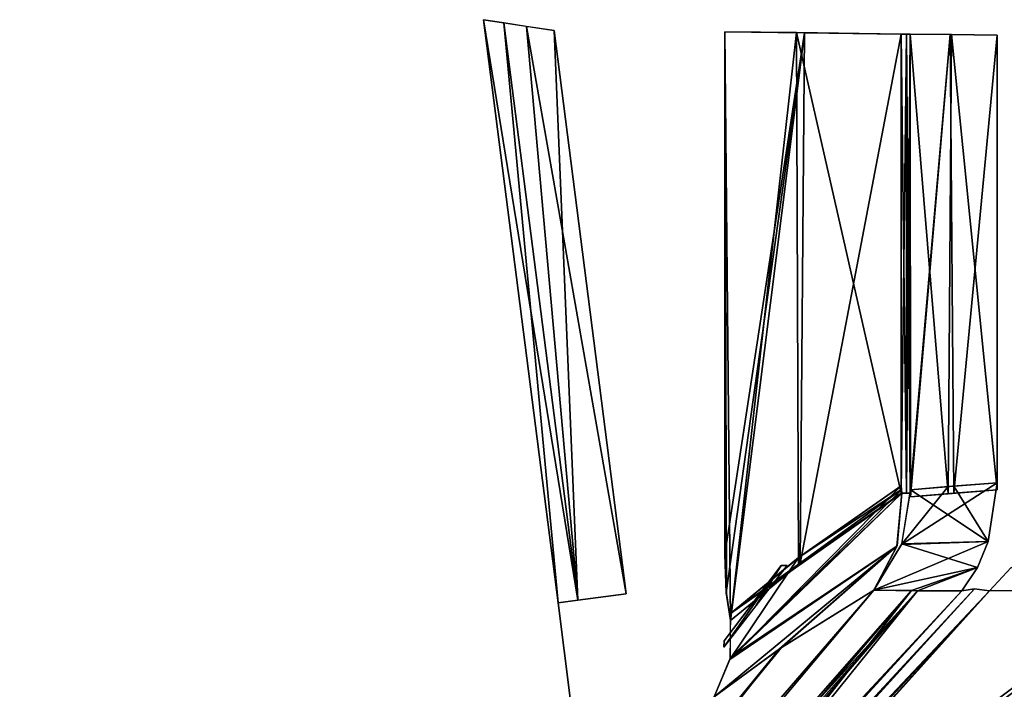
# Model space of a CAD drawing. Header units: millimetres. Extents: x -20 to 20, y -19.6 to 34.
# Tile 2 of 53: x -14.9 to -8, y -11.9 to -7.2. Entities that reach past the tile are written whole.
import ezdxf

# ---------------------------------------------------------------- set-up
doc = ezdxf.new("R2010")
doc.units = ezdxf.units.MM
doc.header["$LTSCALE"] = 101.851852
for name, color, linetype in [('258', 7, 'CONTINUOUS'), ('259', 7, 'CONTINUOUS'), ('260', 7, 'CONTINUOUS'), ('267', 7, 'CONTINUOUS'), ('274', 7, 'CONTINUOUS'), ('280', 7, 'CONTINUOUS'), ('281', 7, 'CONTINUOUS'), ('282', 7, 'CONTINUOUS'), ('283', 7, 'CONTINUOUS'), ('338', 7, 'CONTINUOUS'), ('339', 7, 'CONTINUOUS'), ('340', 7, 'CONTINUOUS'), ('356', 7, 'CONTINUOUS'), ('357', 7, 'CONTINUOUS'), ('358', 7, 'CONTINUOUS'), ('368', 7, 'CONTINUOUS'), ('369', 7, 'CONTINUOUS'), ('370', 7, 'CONTINUOUS'), ('372', 7, 'CONTINUOUS'), ('373', 7, 'CONTINUOUS')]:
    doc.layers.add(name, color=color, linetype=linetype)

msp = doc.modelspace()

# ---------------------------------------------------------------- linework, layer by layer
at = {"layer": '258', "color": 18, "linetype": 'Continuous', "true_color": 0x000000}
for points in [[(-8.6479, -7.2885, -5.9108), (-8.3674, -7.292, -6.8246), (-8.6479, -10.5097, -5.9108), (-8.6479, -7.2885, -5.9108)], [(-8.6479, -10.5097, -5.9108), (-8.3674, -7.292, -6.8246), (-8.6477, -10.5231, -5.9113), (-8.6479, -10.5097, -5.9108)], [(-8.6477, -10.5231, -5.9113), (-8.3674, -7.292, -6.8246), (-8.6473, -10.5363, -5.9129), (-8.6477, -10.5231, -5.9113)], [(-8.6473, -10.5363, -5.9129), (-8.3674, -7.292, -6.8246), (-8.3423, -10.5111, -6.9001), (-8.6473, -10.5363, -5.9129)], [(-8.3674, -7.292, -6.8246), (-8.0369, -7.2961, -7.7493), (-8.3423, -10.5111, -6.9001), (-8.3674, -7.292, -6.8246)], [(-8.3423, -10.5111, -6.9001), (-8.0369, -7.2961, -7.7493), (-8.0369, -10.4875, -7.7493), (-8.3423, -10.5111, -6.9001)]]:
    msp.add_3dface(points, dxfattribs=at)
at = {"layer": '259', "color": 18, "linetype": 'Continuous', "true_color": 0x000000}
for points in [[(-9.9505, -7.2726, -3.192), (-9.3918, -7.2798, -4.5822), (-9.9505, -10.9405, -3.192), (-9.9505, -7.2726, -3.192)], [(-9.9505, -10.9405, -3.192), (-9.3918, -7.2798, -4.5822), (-9.9396, -11.2094, -3.2258), (-9.9505, -10.9405, -3.192)], [(-9.9396, -11.2094, -3.2258), (-9.3918, -7.2798, -4.5822), (-9.9096, -11.4035, -3.317), (-9.9396, -11.2094, -3.2258)], [(-9.9096, -11.4035, -3.317), (-9.3918, -7.2798, -4.5822), (-9.4219, -11.0035, -4.5199), (-9.9096, -11.4035, -3.317)], [(-9.3918, -7.2798, -4.5822), (-8.7122, -7.2885, -5.7707), (-9.4219, -11.0035, -4.5199), (-9.3918, -7.2798, -4.5822)], [(-9.4219, -11.0035, -4.5199), (-8.7122, -7.2885, -5.7707), (-8.7122, -10.5097, -5.7707), (-9.4219, -11.0035, -4.5199)]]:
    msp.add_3dface(points, dxfattribs=at)
at = {"layer": '260', "color": 18, "linetype": 'Continuous', "true_color": 0x000000}
for points in [[(-8.3593, -7.2921, 6.849), (-8.6479, -7.2885, 5.9108), (-8.3822, -10.5143, 6.7799), (-8.3593, -7.2921, 6.849)], [(-8.3822, -10.5143, 6.7799), (-8.6479, -7.2885, 5.9108), (-8.6473, -10.5363, 5.9129), (-8.3822, -10.5143, 6.7799)], [(-8.6473, -10.5363, 5.9129), (-8.6479, -7.2885, 5.9108), (-8.6477, -10.5232, 5.9113), (-8.6473, -10.5363, 5.9129)], [(-8.6477, -10.5232, 5.9113), (-8.6479, -7.2885, 5.9108), (-8.6479, -10.5097, 5.9108), (-8.6477, -10.5232, 5.9113)], [(-8.0369, -10.4875, 7.7493), (-8.3593, -7.2921, 6.849), (-8.3822, -10.5143, 6.7799), (-8.0369, -10.4875, 7.7493)], [(-8.0369, -7.2961, 7.7493), (-8.3593, -7.2921, 6.849), (-8.0369, -10.4875, 7.7493), (-8.0369, -7.2961, 7.7493)]]:
    msp.add_3dface(points, dxfattribs=at)
at = {"layer": '267', "color": 18, "linetype": 'Continuous', "true_color": 0x000000}
for points in [[(-9.4479, -7.2791, 4.4655), (-9.9505, -7.2726, 3.192), (-9.9096, -11.4035, 3.317), (-9.4479, -7.2791, 4.4655)], [(-9.9096, -11.4035, 3.317), (-9.9505, -7.2726, 3.192), (-9.9393, -11.2136, 3.227), (-9.9096, -11.4035, 3.317)], [(-9.9393, -11.2136, 3.227), (-9.9505, -7.2726, 3.192), (-9.9505, -10.9405, 3.192), (-9.9393, -11.2136, 3.227)], [(-9.4335, -11.0124, 4.4957), (-9.4479, -7.2791, 4.4655), (-9.9096, -11.4035, 3.317), (-9.4335, -11.0124, 4.4957)], [(-8.7122, -7.2885, 5.7707), (-9.4479, -7.2791, 4.4655), (-8.7122, -10.5097, 5.7707), (-8.7122, -7.2885, 5.7707)], [(-8.7122, -10.5097, 5.7707), (-9.4479, -7.2791, 4.4655), (-9.4335, -11.0124, 4.4957), (-8.7122, -10.5097, 5.7707)]]:
    msp.add_3dface(points, dxfattribs=at)
at = {"layer": '274', "color": 18, "linetype": 'Continuous', "true_color": 0x000000}
for points in [[(-11.1207, -11.2791, 2.3372), (-11.6448, -7.1882, 2.3189), (-11.1207, -11.2791, -2.3372), (-11.1207, -11.2791, 2.3372)], [(-11.6448, -7.1882, 2.3189), (-11.6448, -7.1882, -2.3189), (-11.1207, -11.2791, -2.3372), (-11.6448, -7.1882, 2.3189)], [(-11.0349, -11.9488, -2.4254), (-11.1207, -11.2791, 2.3372), (-11.1207, -11.2791, -2.3372), (-11.0349, -11.9488, -2.4254)], [(-11.0351, -11.9475, 2.4251), (-11.1207, -11.2791, 2.3372), (-11.0349, -11.9488, -2.4254), (-11.0351, -11.9475, 2.4251)]]:
    msp.add_3dface(points, dxfattribs=at)
at = {"layer": '280', "color": 18, "linetype": 'Continuous', "true_color": 0x000000}
for points in [[(-8.7122, -10.5097, -5.7707), (-8.7122, -7.2885, -5.7707), (-8.6746, -7.2885, -5.8383), (-8.7122, -10.5097, -5.7707)], [(-8.7122, -10.5097, -5.7707), (-8.6746, -7.2885, -5.8383), (-8.6746, -10.5097, -5.8383), (-8.7122, -10.5097, -5.7707)], [(-8.6479, -7.2885, -5.9108), (-8.6479, -10.5097, -5.9108), (-8.6746, -10.5097, -5.8383), (-8.6479, -7.2885, -5.9108)], [(-8.6746, -7.2885, -5.8383), (-8.6479, -7.2885, -5.9108), (-8.6746, -10.5097, -5.8383), (-8.6746, -7.2885, -5.8383)]]:
    msp.add_3dface(points, dxfattribs=at)
at = {"layer": '281', "color": 18, "linetype": 'Continuous', "true_color": 0x000000}
for points in [[(-11.1207, -11.2791, -2.3372), (-11.6448, -7.1882, -2.3189), (-11.5005, -7.211, -2.6663), (-11.1207, -11.2791, -2.3372)], [(-11.5005, -7.211, -2.6663), (-11.1485, -7.2636, -2.8193), (-10.9817, -11.2598, -2.6846), (-11.5005, -7.211, -2.6663)], [(-11.1207, -11.2791, -2.3372), (-11.5005, -7.211, -2.6663), (-10.9817, -11.2598, -2.6846), (-11.1207, -11.2791, -2.3372)], [(-10.9817, -11.2598, -2.6846), (-11.1485, -7.2636, -2.8193), (-10.6422, -11.2156, -2.8369), (-10.9817, -11.2598, -2.6846)]]:
    msp.add_3dface(points, dxfattribs=at)
at = {"layer": '282', "color": 18, "linetype": 'Continuous', "true_color": 0x000000}
for points in [[(-11.6448, -7.1882, 2.3189), (-11.1207, -11.2791, 2.3372), (-10.9817, -11.2598, 2.6846), (-11.6448, -7.1882, 2.3189)], [(-11.5022, -7.2107, 2.6646), (-11.6448, -7.1882, 2.3189), (-10.9817, -11.2598, 2.6846), (-11.5022, -7.2107, 2.6646)], [(-11.3421, -7.2348, 2.775), (-11.5022, -7.2107, 2.6646), (-10.9817, -11.2598, 2.6846), (-11.3421, -7.2348, 2.775)], [(-10.6422, -11.2156, 2.8369), (-11.3421, -7.2348, 2.775), (-10.9817, -11.2598, 2.6846), (-10.6422, -11.2156, 2.8369)], [(-11.1485, -7.2636, 2.8193), (-11.3421, -7.2348, 2.775), (-10.6422, -11.2156, 2.8369), (-11.1485, -7.2636, 2.8193)]]:
    msp.add_3dface(points, dxfattribs=at)
at = {"layer": '283', "color": 18, "linetype": 'Continuous', "true_color": 0x000000}
for points in [[(-8.7122, -7.2885, 5.7707), (-8.7122, -10.5097, 5.7707), (-8.6746, -10.5097, 5.8383), (-8.7122, -7.2885, 5.7707)], [(-8.6746, -7.2885, 5.8383), (-8.7122, -7.2885, 5.7707), (-8.6746, -10.5097, 5.8383), (-8.6746, -7.2885, 5.8383)], [(-8.6479, -10.5097, 5.9108), (-8.6479, -7.2885, 5.9108), (-8.6746, -7.2885, 5.8383), (-8.6479, -10.5097, 5.9108)], [(-8.6479, -10.5097, 5.9108), (-8.6746, -7.2885, 5.8383), (-8.6746, -10.5097, 5.8383), (-8.6479, -10.5097, 5.9108)]]:
    msp.add_3dface(points, dxfattribs=at)
at = {"layer": '338', "color": 18, "linetype": 'Continuous', "true_color": 0x000000}
for points in [[(-12.2877, -15.8367, 12.6024), (-14.3753, -18.1255, 14.7252), (-6.9515, -11.1936, 8.66), (-12.2877, -15.8367, 12.6024)], [(-6.9515, -11.1936, 8.66), (-14.3753, -18.1255, 14.7252), (-6.8003, -18.0593, 14.85), (-6.9515, -11.1936, 8.66)], [(-10.3086, -13.6558, 10.5776), (-12.2877, -15.8367, 12.6024), (-6.9515, -11.1936, 8.66), (-10.3086, -13.6558, 10.5776)], [(-8.091, -11.1962, 8.2851), (-10.3086, -13.6558, 10.5776), (-6.9515, -11.1936, 8.66), (-8.091, -11.1962, 8.2851)]]:
    msp.add_3dface(points, dxfattribs=at)
at = {"layer": '339', "color": 18, "linetype": 'Continuous', "true_color": 0x000000}
for points in [[(-9.9564, -11.5905, -1.3347), (-9.5538, -11.0185, -0.0998), (-9.7319, -11.3001, -1.3448), (-9.9564, -11.5905, -1.3347)], [(-9.9554, -11.5466, 0), (-9.5538, -11.0185, -0.0998), (-9.9564, -11.5905, -1.3347), (-9.9554, -11.5466, 0)], [(-9.9563, -11.5904, 1.3346), (-9.5538, -11.0185, -0.0998), (-9.9554, -11.5466, 0), (-9.9563, -11.5904, 1.3346)], [(-9.7284, -11.2957, 1.345), (-9.5538, -11.0185, -0.0998), (-9.9563, -11.5904, 1.3346), (-9.7284, -11.2957, 1.345)], [(-9.5538, -11.0185, -0.0998), (-9.5122, -11.0166, -1.3546), (-9.7319, -11.3001, -1.3448), (-9.5538, -11.0185, -0.0998)], [(-9.5122, -11.0166, 1.3546), (-9.5538, -11.0185, -0.0998), (-9.7284, -11.2957, 1.345), (-9.5122, -11.0166, 1.3546)], [(-8.5966, -11.1943, -7.1594), (-14.9008, -18.13, -7.1899), (-8.9037, -11.1904, -6.0776), (-8.5966, -11.1943, -7.1594)], [(-8.9037, -11.1904, -6.0776), (-14.9008, -18.13, -7.1899), (-9.5518, -11.5933, -4.8979), (-8.9037, -11.1904, -6.0776)], [(-14.728, -18.1285, -14.3782), (-14.9008, -18.13, -7.1899), (-8.5966, -11.1943, -7.1594), (-14.728, -18.1285, -14.3782)], [(-8.6402, -11.1939, 7.0174), (-8.9037, -11.1904, 6.0776), (-14.728, -18.1285, 14.3782), (-8.6402, -11.1939, 7.0174)], [(-8.9037, -11.1904, 6.0776), (-9.566, -11.603, 4.8678), (-14.728, -18.1285, 14.3782), (-8.9037, -11.1904, 6.0776)], [(-12.604, -15.8384, 12.2892), (-8.6402, -11.1939, 7.0174), (-14.728, -18.1285, 14.3782), (-12.604, -15.8384, 12.2892)], [(-12.6274, -15.8636, -12.3122), (-14.728, -18.1285, -14.3782), (-8.5966, -11.1943, -7.1594), (-12.6274, -15.8636, -12.3122)], [(-10.5935, -13.6729, -10.3241), (-12.6274, -15.8636, -12.3122), (-8.5966, -11.1943, -7.1594), (-10.5935, -13.6729, -10.3241)], [(-10.5784, -13.6567, 10.3094), (-8.6402, -11.1939, 7.0174), (-12.604, -15.8384, 12.2892), (-10.5784, -13.6567, 10.3094)], [(-8.2851, -11.1962, -8.091), (-10.5935, -13.6729, -10.3241), (-8.5966, -11.1943, -7.1594), (-8.2851, -11.1962, -8.091)], [(-8.2851, -11.1962, 8.091), (-8.6402, -11.1939, 7.0174), (-10.5784, -13.6567, 10.3094), (-8.2851, -11.1962, 8.091)], [(-9.5518, -11.5933, -4.8979), (-14.9008, -18.13, -7.1899), (-10.0256, -11.9378, -3.7392), (-9.5518, -11.5933, -4.8979)], [(-14.728, -18.1285, 14.3782), (-9.566, -11.603, 4.8678), (-14.9008, -18.13, 7.19), (-14.728, -18.1285, 14.3782)], [(-9.566, -11.603, 4.8678), (-10.0256, -11.9378, 3.7392), (-14.9008, -18.13, 7.19), (-9.566, -11.603, 4.8678)]]:
    msp.add_3dface(points, dxfattribs=at)
at = {"layer": '340', "color": 18, "linetype": 'Continuous', "true_color": 0x000000}
for points in [[(-6.0776, -11.1904, -8.9037), (-4.4044, -11.7477, -9.7718), (-14.3753, -18.1255, -14.7252), (-6.0776, -11.1904, -8.9037)], [(-7.0174, -11.1939, -8.6401), (-6.0776, -11.1904, -8.9037), (-14.3753, -18.1255, -14.7252), (-7.0174, -11.1939, -8.6401)], [(-12.3104, -15.8617, -12.6256), (-7.0174, -11.1939, -8.6401), (-14.3753, -18.1255, -14.7252), (-12.3104, -15.8617, -12.6256)], [(-10.3232, -13.6719, -10.5926), (-7.0174, -11.1939, -8.6401), (-12.3104, -15.8617, -12.6256), (-10.3232, -13.6719, -10.5926)], [(-8.091, -11.1962, -8.2851), (-7.0174, -11.1939, -8.6401), (-10.3232, -13.6719, -10.5926), (-8.091, -11.1962, -8.2851)], [(-14.3753, -18.1255, -14.7252), (-4.4044, -11.7477, -9.7718), (-6.8003, -18.0593, -14.85), (-14.3753, -18.1255, -14.7252)]]:
    msp.add_3dface(points, dxfattribs=at)
at = {"layer": '356', "color": 18, "linetype": 'Continuous', "true_color": 0x000000}
msp.add_3dface([(-8.091, -11.1962, 8.2851), (-6.9515, -11.1936, 8.66), (-7.9388, -11.0325, 8.1765), (-8.091, -11.1962, 8.2851)], dxfattribs=at)
at = {"layer": '357', "color": 18, "linetype": 'Continuous', "true_color": 0x000000}
for points in [[(-8.0369, -10.4375, 7.7493), (-8.7097, -10.8698, 5.9743), (-8.1005, -10.8494, 7.833), (-8.0369, -10.4375, 7.7493)], [(-8.3822, -10.4643, 6.7799), (-8.7097, -10.8698, 5.9743), (-8.0369, -10.4375, 7.7493), (-8.3822, -10.4643, 6.7799)], [(-8.6473, -10.4863, 5.9129), (-8.7097, -10.8698, 5.9743), (-8.3822, -10.4643, 6.7799), (-8.6473, -10.4863, 5.9129)], [(-8.7097, -10.8698, 5.9743), (-8.9037, -11.1904, 6.0776), (-8.1005, -10.8494, 7.833), (-8.7097, -10.8698, 5.9743)], [(-8.1005, -10.8494, 7.833), (-8.9037, -11.1904, 6.0776), (-8.1765, -11.0325, 7.9388), (-8.1005, -10.8494, 7.833)], [(-8.9037, -11.1904, 6.0776), (-8.6402, -11.1939, 7.0174), (-8.1765, -11.0325, 7.9388), (-8.9037, -11.1904, 6.0776)], [(-8.6402, -11.1939, 7.0174), (-8.2851, -11.1962, 8.091), (-8.1765, -11.0325, 7.9388), (-8.6402, -11.1939, 7.0174)]]:
    msp.add_3dface(points, dxfattribs=at)
at = {"layer": '358', "color": 18, "linetype": 'Continuous', "true_color": 0x000000}
for points in [[(-8.7122, -10.4597, 5.7707), (-9.9144, -11.678, 3.5126), (-8.7099, -10.4855, 5.7747), (-8.7122, -10.4597, 5.7707)], [(-9.4335, -10.9624, 4.4957), (-9.9144, -11.678, 3.5126), (-8.7122, -10.4597, 5.7707), (-9.4335, -10.9624, 4.4957)], [(-8.7099, -10.4855, 5.7747), (-9.9144, -11.678, 3.5126), (-8.7077, -10.5109, 5.7799), (-8.7099, -10.4855, 5.7747)], [(-8.7077, -10.5109, 5.7799), (-9.9144, -11.678, 3.5126), (-8.7421, -10.883, 5.903), (-8.7077, -10.5109, 5.7799)], [(-10.0256, -11.9378, 3.7392), (-9.566, -11.603, 4.8678), (-8.7421, -10.883, 5.903), (-10.0256, -11.9378, 3.7392)], [(-9.9144, -11.678, 3.5126), (-10.0256, -11.9378, 3.7392), (-8.7421, -10.883, 5.903), (-9.9144, -11.678, 3.5126)], [(-9.566, -11.603, 4.8678), (-8.9037, -11.1904, 6.0776), (-8.7421, -10.883, 5.903), (-9.566, -11.603, 4.8678)], [(-9.9096, -11.3535, 3.317), (-9.9144, -11.678, 3.5126), (-9.4335, -10.9624, 4.4957), (-9.9096, -11.3535, 3.317)]]:
    msp.add_3dface(points, dxfattribs=at)
at = {"layer": '368', "color": 18, "linetype": 'Continuous', "true_color": 0x000000}
msp.add_3dface([(-7.0174, -11.1939, -8.6401), (-8.091, -11.1962, -8.2851), (-7.9388, -11.0325, -8.1765), (-7.0174, -11.1939, -8.6401)], dxfattribs=at)
at = {"layer": '369', "color": 18, "linetype": 'Continuous', "true_color": 0x000000}
for points in [[(-8.0369, -10.4375, -7.7493), (-8.1005, -10.8494, -7.833), (-8.3423, -10.4611, -6.9001), (-8.0369, -10.4375, -7.7493)], [(-8.6473, -10.4863, -5.9129), (-8.1005, -10.8494, -7.833), (-8.7082, -10.8656, -5.9733), (-8.6473, -10.4863, -5.9129)], [(-8.3423, -10.4611, -6.9001), (-8.1005, -10.8494, -7.833), (-8.6473, -10.4863, -5.9129), (-8.3423, -10.4611, -6.9001)], [(-8.1005, -10.8494, -7.833), (-8.1765, -11.0325, -7.9388), (-8.7082, -10.8656, -5.9733), (-8.1005, -10.8494, -7.833)], [(-8.1765, -11.0325, -7.9388), (-8.9037, -11.1904, -6.0776), (-8.7082, -10.8656, -5.9733), (-8.1765, -11.0325, -7.9388)], [(-8.5966, -11.1943, -7.1594), (-8.9037, -11.1904, -6.0776), (-8.1765, -11.0325, -7.9388), (-8.5966, -11.1943, -7.1594)], [(-8.2851, -11.1962, -8.091), (-8.5966, -11.1943, -7.1594), (-8.1765, -11.0325, -7.9388), (-8.2851, -11.1962, -8.091)]]:
    msp.add_3dface(points, dxfattribs=at)
at = {"layer": '370', "color": 18, "linetype": 'Continuous', "true_color": 0x000000}
for points in [[(-9.4219, -10.9535, -4.5199), (-8.7099, -10.4854, -5.7747), (-9.9096, -11.3535, -3.317), (-9.4219, -10.9535, -4.5199)], [(-8.7099, -10.4854, -5.7747), (-8.7077, -10.5109, -5.7799), (-9.9096, -11.3535, -3.317), (-8.7099, -10.4854, -5.7747)], [(-8.7122, -10.4597, -5.7707), (-8.7099, -10.4854, -5.7747), (-9.4219, -10.9535, -4.5199), (-8.7122, -10.4597, -5.7707)], [(-9.9096, -11.3535, -3.317), (-8.7077, -10.5109, -5.7799), (-9.9113, -11.6624, -3.5013), (-9.9096, -11.3535, -3.317)], [(-9.9113, -11.6624, -3.5013), (-8.7077, -10.5109, -5.7799), (-8.7409, -10.879, -5.9012), (-9.9113, -11.6624, -3.5013)], [(-10.0256, -11.9378, -3.7392), (-9.9113, -11.6624, -3.5013), (-8.7409, -10.879, -5.9012), (-10.0256, -11.9378, -3.7392)], [(-9.5518, -11.5933, -4.8979), (-10.0256, -11.9378, -3.7392), (-8.7409, -10.879, -5.9012), (-9.5518, -11.5933, -4.8979)], [(-8.9037, -11.1904, -6.0776), (-9.5518, -11.5933, -4.8979), (-8.7409, -10.879, -5.9012), (-8.9037, -11.1904, -6.0776)]]:
    msp.add_3dface(points, dxfattribs=at)
at = {"layer": '372', "color": 18, "linetype": 'Continuous', "true_color": 0x000000}
for points in [[(-14.728, -18.1285, -14.3782), (-8.2851, -11.1962, -8.091), (-14.6291, -18.1277, -14.6282), (-14.728, -18.1285, -14.3782)], [(-14.728, -18.1285, -14.3782), (-10.5935, -13.6729, -10.3241), (-8.2851, -11.1962, -8.091), (-14.728, -18.1285, -14.3782)], [(-14.6291, -18.1277, -14.6282), (-8.2851, -11.1962, -8.091), (-8.1963, -11.181, -8.1963), (-14.6291, -18.1277, -14.6282)], [(-14.5233, -18.1267, -14.6967), (-14.6291, -18.1277, -14.6282), (-8.1963, -11.181, -8.1963), (-14.5233, -18.1267, -14.6967)], [(-8.091, -11.1962, -8.2851), (-14.5233, -18.1267, -14.6967), (-8.1963, -11.181, -8.1963), (-8.091, -11.1962, -8.2851)], [(-8.091, -11.1962, -8.2851), (-10.3232, -13.6719, -10.5926), (-14.5233, -18.1267, -14.6967), (-8.091, -11.1962, -8.2851)]]:
    msp.add_3dface(points, dxfattribs=at)
at = {"layer": '373', "color": 18, "linetype": 'Continuous', "true_color": 0x000000}
for points in [[(-8.2851, -11.1962, 8.091), (-14.6291, -18.1277, 14.6282), (-8.1963, -11.181, 8.1963), (-8.2851, -11.1962, 8.091)], [(-14.6291, -18.1277, 14.6282), (-8.091, -11.1962, 8.2851), (-8.1963, -11.181, 8.1963), (-14.6291, -18.1277, 14.6282)], [(-8.2851, -11.1962, 8.091), (-10.5784, -13.6567, 10.3094), (-14.6291, -18.1277, 14.6282), (-8.2851, -11.1962, 8.091)], [(-14.3753, -18.1255, 14.7252), (-8.091, -11.1962, 8.2851), (-14.6291, -18.1277, 14.6282), (-14.3753, -18.1255, 14.7252)], [(-14.3753, -18.1255, 14.7252), (-10.3086, -13.6558, 10.5776), (-8.091, -11.1962, 8.2851), (-14.3753, -18.1255, 14.7252)]]:
    msp.add_3dface(points, dxfattribs=at)

doc.saveas('drawing.dxf')
